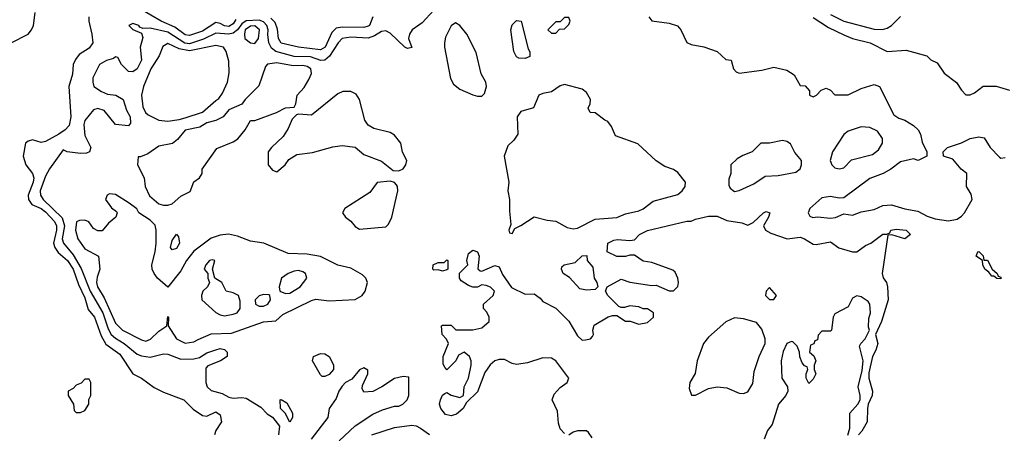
# Model space of a CAD drawing. Header units: inches. Extents: x 2601682 to 2755810, y 449311 to 584050.
# Tile 156 of 256: x 2613451 to 2617967, y 505977 to 507876. Entities that reach past the tile are written whole.
import ezdxf

# ---------------------------------------------------------------- set-up
doc = ezdxf.new("R2010")
doc.units = ezdxf.units.IN
doc.header["$MEASUREMENT"] = 0
doc.layers.add('C6510', color=7, linetype='Continuous')

msp = doc.modelspace()

# ---------------------------------------------------------------- linework, layer by layer
at = {"layer": 'C6510', "color": 2}
for points, elevation in [([(2613412.3, 507770), (2613489.5, 507810), (2613505.6, 507830), (2613514.5, 507850), (2613521.6, 507910)], 2), ([(2615350, 507919.7), (2615297.5, 507862.5), (2615250.7, 507830), (2615239.1, 507810), (2615234.8, 507790), (2615250, 507748), (2615230, 507744), (2615218, 507750), (2615150, 507814.5), (2615130, 507825.1), (2615110, 507821.6), (2615077.8, 507802.2), (2615050, 507792.2), (2614970, 507796.4), (2614930.2, 507789.8), (2614911.8, 507770), (2614871.9, 507708.1), (2614850, 507691.1), (2614831.8, 507688.2), (2614785.1, 507705.1), (2614710, 507708), (2614625.6, 507730), (2614606, 507746), (2614594, 507770), (2614588.9, 507808.9), (2614591.5, 507830), (2614585.3, 507850), (2614570, 507866), (2614550, 507873.7), (2614489.6, 507870.4), (2614470, 507858), (2614450, 507829.7), (2614430, 507814.8), (2614410, 507809.8), (2614350, 507814.6), (2614293.8, 507786.2), (2614230, 507766.2), (2614209.3, 507769.3), (2614130, 507819.8), (2614050, 507838), (2614016.4, 507836.4), (2614002, 507842), (2613998, 507850), (2613970, 507859), (2613952, 507850), (2613970, 507832), (2614010, 507814), (2614015.3, 507795.3), (2614004, 507750), (2614010.4, 507690), (2613990.4, 507650), (2613970, 507637.2), (2613950, 507639), (2613918, 507670), (2613902, 507702), (2613890, 507706), (2613882, 507698), (2613850, 507688.7), (2613818, 507670), (2613787.3, 507610), (2613786, 507590), (2613792, 507570), (2613826, 507546), (2613853.7, 507533.7), (2613892, 507530), (2613926, 507510), (2613940.5, 507460.5), (2613957.3, 507430), (2613958.8, 507401.2), (2613950, 507389.3), (2613890, 507395.3), (2613838.6, 507458.6), (2613810, 507469), (2613790, 507462), (2613750, 507414), (2613745.3, 507394.7), (2613750, 507344.7), (2613777.3, 507290), (2613771, 507270), (2613757, 507263), (2613730, 507261.3), (2613669.2, 507269.2), (2613650, 507278), (2613588.4, 507191.6), (2613570, 507157.2), (2613544.4, 507090), (2613546.3, 507070), (2613559.5, 507050), (2613645.9, 506965.9), (2613656.6, 506930), (2613646.8, 506870), (2613651.5, 506850), (2613696.4, 506796.4), (2613733.8, 506733.8), (2613774.5, 506630), (2613831.9, 506530), (2613857.2, 506457.2), (2613871, 506431), (2613890, 506413.4), (2613930.4, 506390), (2613990, 506340.3), (2614010, 506332), (2614050, 506326), (2614110, 506341.3), (2614130, 506339.5), (2614190, 506317.6), (2614250, 506319.3), (2614275.1, 506324.9), (2614310, 506346.8), (2614350, 506360.7), (2614370, 506366), (2614390, 506362), (2614402, 506350), (2614402, 506330), (2614372, 506310), (2614314, 506286), (2614304.5, 506275.5), (2614304.4, 506210), (2614310.7, 506190), (2614330, 506173.4), (2614379.2, 506159.2), (2614410, 506143), (2614430, 506138), (2614470, 506142), (2614490, 506138.8), (2614556.8, 506096.8), (2614586.8, 506066.8), (2614610.8, 506050.8), (2614642, 506010), (2614638, 505970)], 6), ([(2614443, 507877), (2614430, 507856.9), (2614410, 507844.5), (2614390, 507847.6), (2614370, 507859.6), (2614350, 507863.6), (2614290, 507823.5), (2614230, 507803.1), (2614210, 507807.4), (2614162.5, 507842.5), (2614100.7, 507870), (2614005.3, 507925.3)], 2), ([(2617170, 507899.5), (2617230, 507868.9), (2617370, 507833.4), (2617408, 507832), (2617430, 507837.1), (2617449.7, 507850.3), (2617490, 507890.6)], 18), ([(2613768.8, 507890), (2613768.5, 507870), (2613782.6, 507810), (2613786, 507770), (2613770, 507745.1), (2613723.8, 507716.2), (2613706.6, 507693.4), (2613697, 507670), (2613693.1, 507626.9), (2613676.4, 507570), (2613685.3, 507430), (2613678.7, 507390), (2613659.3, 507370), (2613630.4, 507350), (2613570, 507316.9), (2613550, 507311.8), (2613510, 507324), (2613490, 507319), (2613478, 507310), (2613466.8, 507250), (2613479.1, 507210), (2613510, 507170.7), (2613516, 507150), (2613513.8, 507130), (2613490.3, 507070), (2613492.4, 507050), (2613507.7, 507027.7), (2613550, 507008.8), (2613570, 506994), (2613610.3, 506950), (2613619.6, 506930), (2613620.8, 506910), (2613607, 506850), (2613611.8, 506830), (2613627.8, 506807.8), (2613670, 506770.3), (2613695.8, 506730), (2613720.7, 506660.7), (2613750, 506598.8), (2613766, 506546), (2613793.7, 506510), (2613825.1, 506425.1), (2613846.1, 506386.1), (2613910, 506340.5), (2613970.4, 506250.4), (2614010, 506230.5), (2614067.2, 506187.2), (2614110, 506166), (2614204.7, 506130), (2614247.1, 506087.1), (2614290, 506058), (2614310, 506056), (2614350, 506076), (2614370, 506062), (2614376, 506030), (2614350.7, 505990), (2614344, 505970)], 2), ([(2615071.3, 507890), (2615055.5, 507850), (2615050, 507846), (2615030, 507841.1), (2614930, 507842), (2614903.1, 507836.9), (2614883.1, 507816.9), (2614851.7, 507750), (2614830, 507738), (2614730, 507749.7), (2614650, 507768), (2614638.4, 507790), (2614633.4, 507833.4), (2614622.8, 507862.8), (2614603.5, 507883.5)], 2), ([(2616336, 507890), (2616350.8, 507870.8), (2616430, 507860.7), (2616467.7, 507847.7), (2616482.8, 507830), (2616511.1, 507771.1), (2616530, 507762), (2616588.9, 507751.1), (2616650.5, 507730.5), (2616690, 507694), (2616714, 507690), (2616724.7, 507650), (2616736.9, 507636.9), (2616750, 507631.3), (2616855.1, 507644.9), (2616910, 507658), (2616970, 507644.7), (2617003.6, 507623.6), (2617030, 507574), (2617052.7, 507572.7), (2617074, 507550), (2617074, 507530), (2617090, 507522), (2617106, 507530), (2617127.3, 507552.7), (2617150, 507562), (2617170, 507552), (2617190, 507532), (2617250, 507531.3), (2617310, 507561), (2617370, 507578), (2617394, 507570), (2617459.8, 507439.8), (2617483.5, 507423.5), (2617510, 507414.8), (2617550.8, 507390.8), (2617571.3, 507371.3), (2617582, 507350), (2617590, 507314), (2617612, 507270), (2617612, 507250), (2617570.9, 507229.1), (2617550, 507238), (2617490, 507224), (2617446, 507190), (2617410.4, 507169.6), (2617350, 507146.6), (2617230, 507058), (2617210, 507057), (2617170, 507064.5), (2617130, 507058), (2617074.8, 507010), (2617067.7, 506990), (2617074.8, 506974.8), (2617087.9, 506967.9), (2617110, 506970.7), (2617170, 506964.9), (2617191.8, 506968.2), (2617230, 506984), (2617270, 506979.1), (2617310, 506993.4), (2617370, 507004.9), (2617410, 507023), (2617450, 507026.7), (2617510, 507007.7), (2617570, 506996.3), (2617613.3, 506973.3), (2617650, 506961.1), (2617710, 506952.2), (2617750, 506960.5), (2617770, 506973.4), (2617784.5, 506990), (2617819.3, 507050), (2617814.5, 507074.5), (2617794, 507110), (2617795.3, 507170), (2617769.2, 507189.2), (2617730, 507235.3), (2617688, 507250), (2617686, 507270), (2617706, 507290), (2617770, 507311), (2617810, 507330.8), (2617850, 507338.8), (2617874, 507334), (2617902, 507290), (2617944.5, 507244.5), (2617950, 507241), (2617970, 507242.8)], 10), ([(2617090, 507886), (2617160.6, 507840.6), (2617230, 507807), (2617270, 507790.4), (2617351, 507770), (2617430, 507730.6), (2617515.9, 507735.9), (2617610.9, 507710.9), (2617630, 507692), (2617658.8, 507678.8), (2617690.4, 507630.4), (2617747.5, 507587.5), (2617770, 507552), (2617790, 507532), (2617810, 507531.3), (2617830, 507541), (2617870, 507571), (2617930, 507570.8), (2617990, 507552.7)], 14), ([(2615950, 505975.3), (2615930, 505998), (2615922.9, 506022.9), (2615918.3, 506078.3), (2615892.7, 506130), (2615902.7, 506157.3), (2615930, 506186.8), (2615962, 506210), (2615969, 506230), (2615910, 506309), (2615890, 506321.2), (2615850, 506322.7), (2615779.9, 506300.1), (2615730, 506292.7), (2615710, 506297.2), (2615675.1, 506315.1), (2615650, 506315.1), (2615630, 506309.3), (2615608.4, 506291.6), (2615583.8, 506256.2), (2615550, 506168), (2615501, 506119), (2615484.7, 506090), (2615454.9, 506065.1), (2615430, 506057.2), (2615403.7, 506063.7), (2615382, 506090), (2615377.2, 506110), (2615381.2, 506130), (2615390, 506152), (2615400.2, 506159.8), (2615410, 506164.7), (2615430, 506151.3), (2615470, 506142), (2615486, 506150), (2615489, 506190), (2615509.2, 506230), (2615521.2, 506290), (2615521.2, 506310), (2615514, 506330), (2615490, 506348.7), (2615464, 506336), (2615450.7, 506309.3), (2615410, 506268), (2615400.2, 506280.2), (2615394, 506294), (2615393.2, 506330), (2615418, 506390), (2615408.9, 506408.9), (2615389, 506430), (2615386, 506470), (2615390, 506474), (2615430, 506474), (2615452, 506452), (2615530, 506451.3), (2615570, 506460.7), (2615604, 506490), (2615604, 506510), (2615593.6, 506533.6), (2615578, 506550), (2615578, 506570), (2615622, 506610), (2615628, 506630), (2615610, 506648), (2615590, 506655.3), (2615570, 506658), (2615550, 506648), (2615530, 506648), (2615510, 506655.3), (2615476.4, 506676.4), (2615468, 506690), (2615468.4, 506711.6), (2615506, 506750), (2615502, 506770), (2615510, 506802), (2615530, 506818), (2615551, 506810), (2615558, 506790), (2615552.7, 506732.7), (2615563.6, 506723.6), (2615570, 506722), (2615630, 506746.8), (2615650, 506741), (2615665.5, 506705.5), (2615706.4, 506646.4), (2615770, 506616), (2615810, 506618), (2615838, 506598), (2615850, 506582), (2615910, 506552), (2615970, 506492), (2616010, 506424.7), (2616030, 506404.7), (2616045.4, 506405.4), (2616068.9, 506411.1), (2616078, 506422), (2616082, 506430), (2616079, 506450), (2616086, 506474), (2616150, 506511.3), (2616170, 506518), (2616190, 506518), (2616230, 506492), (2616251.3, 506491.3), (2616290, 506478), (2616330, 506486), (2616358, 506510), (2616358, 506530), (2616330, 506548), (2616310, 506548), (2616290, 506558), (2616250, 506562), (2616225.4, 506554.6), (2616210, 506554), (2616199, 506559), (2616148.7, 506610), (2616138, 506630), (2616146, 506650), (2616210, 506684.7), (2616250, 506671), (2616350, 506656.3), (2616370, 506657.3), (2616430, 506630.7), (2616450, 506631), (2616469.3, 506650.7), (2616473.2, 506670), (2616469.2, 506690), (2616457, 506717), (2616446.3, 506726.3), (2616350, 506762), (2616310, 506768), (2616270, 506795.3), (2616250, 506795.3), (2616228.9, 506788.9), (2616190, 506788.7), (2616146, 506810), (2616148, 506850), (2616176.5, 506863.5), (2616192.9, 506867.1), (2616250, 506862.8), (2616270, 506866), (2616294, 506890), (2616330, 506907.7), (2616510, 506951), (2616530, 506951), (2616550, 506961), (2616610, 506974), (2616650, 506974.8), (2616694.4, 506954.4), (2616763.6, 506943.6), (2616790, 506932), (2616815.3, 506944.7), (2616862, 506990), (2616875.3, 506995.3), (2616891, 506990), (2616884.7, 506970), (2616862, 506930), (2616872, 506910), (2616895.3, 506895.3), (2616970.7, 506870.7), (2617030, 506877.1), (2617050.3, 506870.4), (2617090, 506846), (2617103.5, 506843.5), (2617170, 506856), (2617208, 506828), (2617270, 506810.7), (2617290, 506810.8), (2617330, 506838.8), (2617355.3, 506850), (2617410, 506891.3), (2617428, 506892), (2617442, 506898), (2617446, 506910), (2617470, 506914.8), (2617516, 506910), (2617536, 506890), (2617510.4, 506869.6), (2617451.6, 506888.4), (2617432.7, 506887.3), (2617406, 506710), (2617410.8, 506690.8), (2617426, 506670), (2617431, 506650), (2617434.8, 506590), (2617402.8, 506490), (2617376, 506430), (2617386.8, 506390), (2617378, 506358), (2617362.8, 506330), (2617345.4, 506254.6), (2617346, 506230), (2617362, 506170), (2617360.7, 506150), (2617342.8, 506110), (2617338.8, 506090), (2617338, 506030), (2617313.7, 505986.3), (2617298, 505970)], 6), ([(2617248.4, 505968.4), (2617259, 506001), (2617259, 506070), (2617295.3, 506110), (2617305.2, 506130), (2617306, 506150), (2617296, 506190), (2617314.6, 506265.4), (2617319, 506310), (2617303.1, 506376.9), (2617308, 506390), (2617328.9, 506411.1), (2617348, 506450), (2617344, 506464), (2617344.7, 506504.7), (2617353.2, 506530), (2617349.4, 506569.4), (2617342.7, 506582.7), (2617310, 506604), (2617290, 506608.7), (2617270, 506598), (2617250, 506558), (2617190, 506526), (2617182, 506510), (2617174, 506450), (2617170, 506446), (2617130, 506446), (2617112.7, 506427.3), (2617110, 506406), (2617098, 506402), (2617092.7, 506387.3), (2617078, 506382), (2617074, 506350), (2617092.7, 506332.7), (2617102, 506310), (2617094, 506290), (2617094, 506270), (2617102, 506250), (2617090, 506226), (2617070, 506206), (2617058, 506230), (2617058, 506250), (2617066, 506270), (2617062, 506282), (2617050, 506286), (2617040.4, 506300.4), (2617028.4, 506328.4), (2617028, 506350), (2617016.4, 506376.4), (2616996.4, 506396.4), (2616990, 506398), (2616970, 506388.7), (2616952, 506352), (2616942.8, 506310), (2616946.8, 506230), (2616972, 506190), (2616974, 506170), (2616964.7, 506150), (2616931.3, 506110), (2616902, 506018), (2616881, 505990), (2616864.7, 505950)], 6), ([(2614917.1, 505942.9), (2614989.6, 506010.4), (2615070, 506064), (2615115.1, 506084.9), (2615170, 506101), (2615190, 506101), (2615208, 506110), (2615228, 506130), (2615235.3, 506150), (2615235.3, 506235.3), (2615210, 506238), (2615170, 506228.7), (2615112, 506190), (2615070, 506168.7), (2615030, 506166), (2615022, 506182), (2615023.1, 506196.9), (2615048, 506250), (2615047.3, 506267.3), (2615030, 506278), (2615010, 506268), (2614974.4, 506225.6), (2614946, 506210), (2614930, 506194), (2614914.8, 506170), (2614902.8, 506137.2), (2614871, 506090), (2614864, 506050), (2614787.7, 505950)], 10), ([(2615066, 505970), (2615170, 506003.1), (2615250, 506014), (2615270, 506011), (2615290, 506001), (2615330, 505971.3)], 6), ([(2616076.5, 505956.5), (2616060.4, 505980.4), (2616050, 505988), (2616010, 505988), (2615990, 505982), (2615970, 505968.7)], 6)]:
    msp.add_lwpolyline(points, dxfattribs=dict(at, elevation=elevation))
for points, elevation in [([(2614530, 507848.2), (2614510, 507846.9), (2614485.6, 507830), (2614481.5, 507810), (2614484.4, 507790), (2614510, 507770.4), (2614530, 507767.3), (2614546, 507790), (2614550.9, 507830)], 10), ([(2615450, 507862), (2615430, 507848), (2615404.1, 507795.9), (2615399.1, 507770), (2615399.1, 507750), (2615426.7, 507606.7), (2615440.9, 507580.9), (2615470, 507557.3), (2615530, 507531), (2615550, 507524.7), (2615570, 507524.7), (2615583.1, 507536.9), (2615592.7, 507570), (2615589, 507590), (2615567.3, 507627.3), (2615545.2, 507725.2), (2615502, 507810), (2615469, 507849)], 10), ([(2615770, 507698), (2615740.4, 507700.4), (2615730, 507706), (2615718, 507730), (2615704, 507830), (2615710, 507852), (2615730, 507872), (2615750.7, 507870), (2615782.8, 507742.8), (2615791.3, 507728.7), (2615790, 507708)], 6), ([(2615970, 507886), (2615950, 507886), (2615930, 507866), (2615910, 507866), (2615874, 507830), (2615890, 507814), (2615910, 507814), (2615927.3, 507832.7), (2615950, 507834), (2615970, 507854), (2615975.3, 507870)], 10), ([(2614130, 507766.6), (2614107.3, 507752.7), (2614090.6, 507710), (2614053.4, 507650), (2614019.6, 507570), (2614010.3, 507530), (2614015.6, 507475.6), (2614028.4, 507450), (2614039.9, 507439.9), (2614090, 507414.9), (2614130, 507410.6), (2614182.7, 507417.3), (2614210, 507426), (2614290, 507451), (2614350, 507506), (2614365.2, 507514.8), (2614380.9, 507539.1), (2614403.7, 507590), (2614412.5, 507632.5), (2614410, 507686), (2614398, 507730), (2614386, 507750), (2614350, 507758), (2614230, 507733.5), (2614182, 507742)], 10), ([(2614630, 507678.7), (2614587.3, 507672.7), (2614578.8, 507661.2), (2614548.1, 507571.9), (2614486, 507510), (2614470, 507488), (2614410, 507462), (2614384.7, 507430), (2614350, 507412.7), (2614310, 507402), (2614276.9, 507383.1), (2614210, 507369), (2614174.4, 507325.6), (2614152.2, 507307.8), (2614090, 507296), (2614039.6, 507260.4), (2614006, 507246), (2613994, 507246), (2613992, 507210), (2614022, 507150), (2614026.8, 507110), (2614047.3, 507067.3), (2614090, 507031), (2614110, 507024.7), (2614130, 507024.7), (2614150, 507031), (2614190, 507066), (2614232.3, 507087.7), (2614250, 507132), (2614275.3, 507150), (2614288, 507170), (2614288.7, 507190), (2614355.1, 507284.9), (2614430, 507314.9), (2614451.1, 507328.9), (2614485.2, 507370), (2614510, 507414), (2614530, 507414), (2614629.1, 507450.9), (2614670, 507471.3), (2614710, 507474), (2614718, 507490), (2614724, 507530), (2614755.6, 507564.4), (2614777.7, 507602.3), (2614789.4, 507630), (2614786, 507650), (2614770, 507662), (2614750, 507665.6), (2614705.1, 507665.1)], 10), ([(2615950, 507579.3), (2615930, 507572.7), (2615890, 507545.2), (2615850, 507538), (2615831.3, 507530), (2615807.9, 507472.1), (2615750, 507454), (2615732.2, 507430), (2615735.5, 507350), (2615717.6, 507322.4), (2615690, 507297.2), (2615672.7, 507250), (2615694, 507130), (2615690.6, 507090), (2615698, 507050), (2615697.5, 506997.5), (2615703.6, 506936.4), (2615694, 506910), (2615698, 506898), (2615710, 506894), (2615722, 506918), (2615750, 506931), (2615810, 506971.3), (2615870, 506956), (2615910, 506951), (2615962, 506922), (2615990, 506916.4), (2616010, 506919.5), (2616090, 506959.5), (2616190, 506968.4), (2616230, 506985.5), (2616290, 506999.3), (2616310, 507008.2), (2616356.6, 507043.4), (2616470, 507074), (2616489.2, 507090), (2616502.7, 507110), (2616504, 507130), (2616470, 507174), (2616450, 507189), (2616410, 507202), (2616370, 507228.7), (2616285.6, 507305.6), (2616183.7, 507343.7), (2616165.2, 507385.2), (2616149, 507409), (2616134.6, 507414.6), (2616090, 507448), (2616068, 507450), (2616058, 507470), (2616068, 507490), (2616068.7, 507510), (2616050, 507542), (2616030, 507557.2)], 10), ([(2614970, 507547), (2614933.2, 507546.8), (2614910, 507536), (2614790, 507438), (2614730, 507442), (2614721, 507439), (2614701, 507419), (2614682.8, 507377.2), (2614659.8, 507340.2), (2614606, 507290), (2614591.3, 507270), (2614591.3, 507210), (2614610, 507184.7), (2614630, 507178), (2614668.7, 507210), (2614685.6, 507234.4), (2614722.7, 507257.3), (2614793.6, 507266.4), (2614887, 507293), (2614930, 507299.3), (2614990.4, 507290.4), (2615030, 507258), (2615110, 507226.8), (2615164, 507184), (2615190, 507182.8), (2615210, 507191), (2615222.7, 507210), (2615226, 507230), (2615207.3, 507267.3), (2615199.5, 507310), (2615170, 507346.6), (2615150, 507358.4), (2615075.9, 507375.9), (2615050, 507392.7), (2615034.7, 507414.7), (2615009.4, 507510), (2614994.3, 507534.3)], 10), ([(2617310, 507384), (2617250, 507364), (2617230, 507348.7), (2617178.8, 507270), (2617167.7, 507230), (2617176, 507210), (2617190, 507196), (2617210, 507190.8), (2617230, 507196), (2617266.6, 507233.4), (2617362, 507258), (2617390, 507278), (2617408.7, 507310), (2617408.7, 507330), (2617384.7, 507364.7), (2617350, 507382)], 10), ([(2616950, 507321.2), (2616890, 507308.7), (2616850, 507308.7), (2616810.6, 507269.4), (2616766.8, 507253.2), (2616742, 507238), (2616712, 507210), (2616712, 507170), (2616703.6, 507143.6), (2616703.6, 507116.4), (2616710, 507102), (2616730, 507087.3), (2616750, 507091.3), (2616818, 507122), (2616870, 507158), (2616930, 507161), (2617010, 507176), (2617030, 507192), (2617037.2, 507210), (2617037.2, 507230), (2617006.6, 507266.6), (2616985.6, 507305.6), (2616970, 507317.2)], 10), ([(2615150, 507135.3), (2615090, 507129), (2615057.5, 507082.5), (2614942, 507010), (2614931.3, 506990), (2614944.7, 506970), (2614970.4, 506950.4), (2614990, 506926), (2615010, 506914.8), (2615130, 506924.9), (2615142.5, 506937.5), (2615158, 506970), (2615185.2, 507090), (2615184, 507110), (2615178.6, 507118.6), (2615170, 507128.7)], 10), ([(2613862.8, 507077.2), (2613852, 507070), (2613844.7, 507050), (2613871.6, 507011.6), (2613895.3, 506995.3), (2613898, 506990), (2613892, 506970), (2613858, 506942), (2613830, 506906), (2613810, 506906), (2613790, 506918), (2613768.4, 506948.4), (2613750, 506955.3), (2613725.4, 506954.6), (2613711.6, 506948.4), (2613707.3, 506910), (2613718, 506870), (2613750, 506824.7), (2613812, 506790), (2613818.8, 506730), (2613806.7, 506693.3), (2613804.2, 506670), (2613807.6, 506650), (2613838.4, 506598.4), (2613890, 506483), (2613923, 506450), (2614010, 506405.5), (2614030, 506400.5), (2614051.4, 506408.6), (2614090, 506446), (2614126, 506470), (2614130, 506514), (2614134, 506510), (2614132, 506470), (2614171, 506410), (2614210, 506390.7), (2614250, 506396.3), (2614270, 506408), (2614330, 506434), (2614423.1, 506436.9), (2614570, 506488.4), (2614626.3, 506493.7), (2614658, 506522), (2614790, 506586.4), (2614810, 506592.2), (2614870, 506584.9), (2614990, 506590.6), (2615021.2, 506610), (2615035.1, 506630), (2615046, 506670), (2615039.3, 506690), (2615023.9, 506703.9), (2614970, 506735.1), (2614910, 506749.7), (2614830, 506788.2), (2614770, 506799.7), (2614682.8, 506802.8), (2614570.7, 506849.3), (2614510, 506859.6), (2614450, 506882), (2614408.5, 506891.5), (2614370, 506886.3), (2614330, 506873.3), (2614250, 506813.3), (2614216.4, 506770), (2614190, 506722.7), (2614130, 506648), (2614083.7, 506690), (2614067.3, 506710), (2614059.5, 506730), (2614057, 506750), (2614072.6, 506810), (2614076.9, 506850), (2614077, 506910), (2614072.1, 506932.1), (2614050, 506955.3), (2613998, 506990), (2613988.4, 507008.4), (2613953.6, 507033.6), (2613890, 507074)], 10), ([(2614150, 506819), (2614142.7, 506830), (2614150, 506862), (2614170, 506892), (2614179.6, 506879.6), (2614184.7, 506850), (2614170, 506826)], 6), ([(2617950, 506686), (2617932, 506688), (2617918, 506698), (2617910, 506698), (2617896.4, 506716.4), (2617878, 506730), (2617868, 506750), (2617866, 506770), (2617838, 506790), (2617846, 506810), (2617850, 506811.3), (2617870, 506792), (2617872.7, 506772.7), (2617890, 506771.3), (2617911, 506731), (2617934, 506710), (2617938, 506698), (2617950, 506694)], 6), ([(2614334, 506774), (2614322, 506770), (2614304.7, 506750), (2614298, 506730), (2614314, 506710), (2614314, 506690), (2614322, 506670), (2614312, 506650), (2614291.1, 506628.9), (2614284.7, 506610), (2614286, 506590), (2614350, 506531.3), (2614370, 506521), (2614390, 506516), (2614430, 506524), (2614448, 506530), (2614462, 506550), (2614463.1, 506583.1), (2614454, 506610), (2614430, 506622), (2614398, 506630), (2614378, 506670), (2614346, 506690), (2614335.3, 506730), (2614346, 506770)], 14), ([(2615390, 506722), (2615370, 506728), (2615350, 506726), (2615346, 506730), (2615348, 506750), (2615370, 506762), (2615398, 506762), (2615410, 506774), (2615414, 506770), (2615414, 506730), (2615410, 506728)], 6), ([(2616050, 506634), (2616020.2, 506640.2), (2615972.7, 506692.7), (2615944, 506710), (2615935.3, 506730), (2615938, 506742), (2615948.7, 506751.3), (2615998, 506762), (2616030, 506792), (2616052.7, 506792.7), (2616054, 506770), (2616079.6, 506739.6), (2616086, 506690), (2616098, 506670), (2616102, 506650), (2616090, 506638)], 6), ([(2614730, 506725.2), (2614710, 506721.2), (2614682, 506710), (2614652, 506690), (2614641, 506650), (2614644.7, 506630), (2614670, 506618.8), (2614690, 506620.7), (2614737.2, 506650), (2614768.7, 506690), (2614762, 506710), (2614750, 506719)], 14), ([(2616890, 506646), (2616874, 506630), (2616872, 506610), (2616890, 506592), (2616910, 506592), (2616922, 506610)], 6), ([(2614570, 506614), (2614550, 506608.7), (2614531.3, 506590), (2614532, 506570), (2614550, 506561), (2614570, 506560.7), (2614588.7, 506570), (2614601.2, 506590), (2614598, 506610), (2614593.2, 506613.2)], 14), ([(2616730, 506506.6), (2616690, 506489.3), (2616610, 506418), (2616587.7, 506390), (2616558, 506310), (2616548.5, 506251.5), (2616524, 506210), (2616522, 506182), (2616532.7, 506152.7), (2616550, 506152), (2616610, 506182.8), (2616650, 506191), (2616694.6, 506185.4), (2616750, 506160.7), (2616770, 506159.1), (2616790, 506167.7), (2616813.9, 506206.1), (2616820.1, 506259.9), (2616842.4, 506330), (2616869.3, 506389.3), (2616869.5, 506410), (2616855.3, 506455.3), (2616830, 506486), (2616770, 506502.7)], 6), ([(2614850, 506237.2), (2614838, 506238), (2614830, 506246), (2614794, 506310), (2614798, 506330), (2614830, 506342.8), (2614850, 506342), (2614870.3, 506330.3), (2614890, 506291.3), (2614890.3, 506270.4), (2614870, 506247.3)], 6), ([(2613770, 506226), (2613750, 506226), (2613732.7, 506207.3), (2613710, 506198), (2613696.9, 506183.1), (2613674, 506170), (2613674, 506150), (2613698, 506110), (2613701, 506081), (2613710, 506072), (2613730, 506072), (2613750, 506082), (2613768, 506110), (2613768.4, 506131.6), (2613778, 506150), (2613778, 506210)], 2), ([(2614690, 506028), (2614668, 506070), (2614648, 506090), (2614646, 506130), (2614650, 506132), (2614676.9, 506116.9), (2614702, 506070), (2614702, 506050)], 6)]:
    msp.add_lwpolyline(points, close=True, dxfattribs=dict(at, elevation=elevation))

doc.saveas('drawing.dxf')
